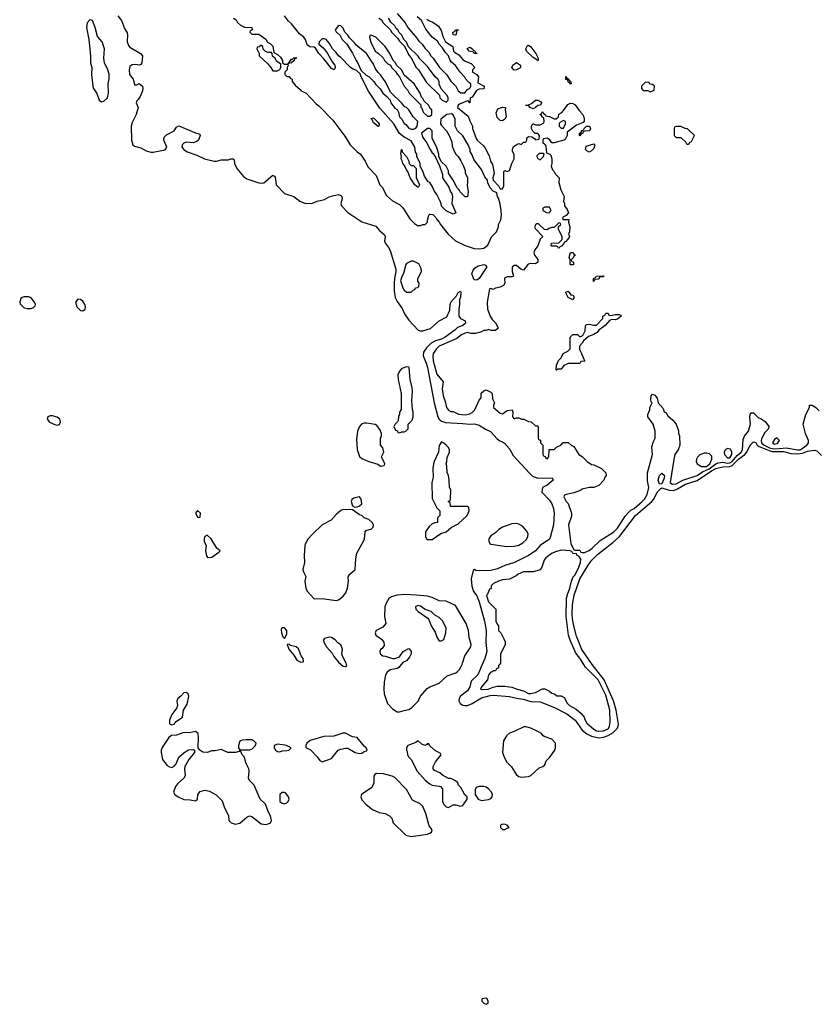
# Model space of a CAD drawing. Header units: inches. Extents: x 2735672 to 2903319, y 894031 to 1029782.
# Tile 17 of 167: x 2789551 to 2796355, y 977102 to 985498. Entities that reach past the tile are written whole.
import ezdxf

# ---------------------------------------------------------------- set-up
doc = ezdxf.new("R2010")
doc.units = ezdxf.units.IN
doc.header["$MEASUREMENT"] = 0
for name, color, linetype in [('C7988', 7, 'Continuous'), ('C7997', 7, 'Continuous'), ('C7998', 7, 'Continuous')]:
    doc.layers.add(name, color=color, linetype=linetype)

msp = doc.modelspace()

# ---------------------------------------------------------------- linework, layer by layer
at = {"layer": 'C7988', "color": 4, "elevation": 4}
for points in [[(2789630, 983133.2), (2789590, 983133.2), (2789570.9, 983129.1), (2789560.7, 983119.3), (2789551, 983090), (2789555.3, 983075.3), (2789590, 983041), (2789615.3, 983035.3), (2789644.7, 983035.3), (2789670, 983044.7), (2789683.1, 983056.9), (2789685.2, 983070), (2789678, 983090), (2789650, 983125.2)], [(2789830, 982121.2), (2789810, 982119), (2789792, 982110), (2789784.7, 982090), (2789806, 982066), (2789850, 982046), (2789870, 982041), (2789890, 982044.7), (2789899, 982070), (2789892.7, 982090), (2789870, 982109)]]:
    msp.add_lwpolyline(points, close=True, dxfattribs=at)
at = {"layer": 'C7997', "color": 4}
for points, elevation in [([(2792292.7, 980000), (2792310, 979986), (2792330, 979981), (2792342, 979990), (2792339, 980000)], 4), ([(2792806, 980000), (2792785.2, 979974.8), (2792770, 979966), (2792710, 979953.2), (2792684.5, 979935.5), (2792670.6, 979909.4), (2792660.4, 979850), (2792656.5, 979790), (2792658.9, 979750), (2792688.1, 979668.1), (2792730, 979621.3), (2792770, 979597), (2792790, 979595.3), (2792830, 979606), (2792870, 979616.3), (2792893.2, 979630), (2792950, 979686.8), (2792971.4, 979728.6), (2793025.9, 979794.1), (2793050, 979808.5), (2793130, 979841.6), (2793198, 979902), (2793271.8, 979928.2), (2793283.2, 979936.8), (2793302.7, 979957.3), (2793317, 979983), (2793324.8, 980000)], 4), ([(2793497, 980000), (2793459.1, 979910), (2793403.4, 979856.6), (2793390.4, 979810), (2793370, 979775.1), (2793310.6, 979730), (2793299.3, 979710), (2793296.3, 979690), (2793308.3, 979668.3), (2793332.5, 979652.5), (2793348.5, 979648.5), (2793370, 979650.4), (2793410, 979667.4), (2793490, 979715.8), (2793565.2, 979734.8), (2793590, 979736.9), (2793730, 979726.7), (2793790, 979711.3), (2793845.2, 979705.2), (2793910, 979684.2), (2793990, 979682), (2794113.9, 979633.9), (2794218, 979578), (2794290, 979525.7), (2794350, 979440.8), (2794389.4, 979409.4), (2794427.9, 979387.9), (2794490, 979375), (2794530, 979378.8), (2794570, 979393.2), (2794610, 979417.3), (2794644, 979450), (2794655.6, 979470), (2794658.7, 979490), (2794638.5, 979610), (2794615.8, 979690), (2794535.5, 979870), (2794434.1, 980000)], 4), ([(2793643, 980000), (2793634, 979990), (2793634, 979970), (2793618, 979962), (2793610, 979946), (2793590, 979946), (2793582, 979938), (2793570, 979935.3), (2793551.3, 979910), (2793541, 979870), (2793491, 979810), (2793482, 979790), (2793486.8, 979786.8), (2793548.3, 979788.3), (2793590, 979806.8), (2793624.7, 979815.3), (2793690, 979816), (2793750, 979806.8), (2793794, 979790), (2793850, 979776), (2793890, 979751), (2793910, 979750.8), (2793950, 979761), (2794010, 979792), (2794030, 979792), (2794071.6, 979771.6), (2794090, 979754), (2794114, 979750), (2794132.7, 979732.7), (2794170, 979732), (2794196.9, 979716.9), (2794222, 979670), (2794242, 979650), (2794297.3, 979617.3), (2794342, 979582), (2794366, 979550), (2794371.3, 979530), (2794390, 979498), (2794450, 979446.8), (2794470, 979434.8), (2794490.7, 979430.7), (2794530, 979434), (2794550, 979442), (2794570, 979451), (2794582.7, 979470), (2794589.2, 979510), (2794586, 979610), (2794550, 979739), (2794484.5, 979870), (2794377.5, 979977.5), (2794363.5, 980000)], 8)]:
    msp.add_lwpolyline(points, dxfattribs=dict(at, elevation=elevation))
at = {"layer": 'C7997', "color": 4, "elevation": 4}
for points in [[(2790970, 979762), (2790950, 979759), (2790926, 979730), (2790900.7, 979710), (2790890.7, 979690), (2790896, 979650), (2790891.3, 979630), (2790850, 979574), (2790830, 979526), (2790830, 979494), (2790850, 979484.7), (2790870, 979492), (2790886.3, 979513.7), (2790939, 979550), (2790948.7, 979610), (2790978.6, 979661.4), (2790994, 979730), (2790988, 979750)], [(2793870, 979469.3), (2793850.7, 979469.3), (2793770, 979428.7), (2793730, 979414), (2793704.7, 979390), (2793678, 979350), (2793670.8, 979250), (2793682.8, 979210), (2793706.2, 979166.2), (2793746.2, 979126.2), (2793790, 979058.8), (2793810, 979044.9), (2793830, 979039.1), (2793890, 979044.4), (2793910, 979054), (2793982.4, 979117.6), (2794014, 979130), (2794030, 979142.8), (2794042.5, 979177.5), (2794073.2, 979210), (2794117.2, 979270), (2794122, 979290), (2794122, 979330), (2794090, 979362), (2794025.6, 979385.6), (2794013.6, 979393.6), (2794002, 979410), (2793970, 979429), (2793910, 979457)], [(2791050, 979429), (2791010, 979419.3), (2790943.4, 979416.6), (2790890, 979396), (2790847.3, 979392.7), (2790823.5, 979376.5), (2790766.9, 979293.1), (2790758.4, 979270), (2790757.6, 979250), (2790770.6, 979190), (2790810, 979138.8), (2790830, 979126), (2790850, 979122), (2790870, 979131.3), (2790886.3, 979153.7), (2790909.7, 979210.3), (2790954, 979250), (2790990, 979270.6), (2791030, 979274.8), (2791042, 979270), (2791041, 979250), (2790993.4, 979190), (2790961, 979130), (2790958, 979110), (2790962.8, 979050), (2790950.8, 979030), (2790897.5, 978982.5), (2790881.1, 978958.9), (2790862.8, 978910), (2790874.8, 978890), (2790904, 978870), (2790950, 978848.7), (2791006.4, 978846.4), (2791050, 978838), (2791068, 978850), (2791069.3, 978890), (2791090, 978916), (2791130, 978927.3), (2791170, 978919.1), (2791227.2, 978887.2), (2791277.7, 978837.7), (2791298, 978778), (2791333.2, 978713.2), (2791334.8, 978670), (2791354, 978650), (2791390, 978638.3), (2791430, 978645.7), (2791490, 978698.8), (2791510, 978707.7), (2791530, 978703), (2791610, 978641.3), (2791650, 978634), (2791670, 978640.4), (2791689.2, 978650), (2791698.4, 978670), (2791689.5, 978710), (2791670, 978745.2), (2791647.5, 978807.5), (2791603.7, 978850), (2791551.8, 978971.8), (2791512.3, 979010), (2791503.7, 979030), (2791509.2, 979090), (2791505.2, 979110), (2791480.2, 979160.2), (2791469.1, 979209.1), (2791448.7, 979230), (2791438, 979258), (2791430, 979266), (2791422, 979258), (2791390.7, 979249.3), (2791326, 979250), (2791270, 979274), (2791218, 979262), (2791190, 979262.7), (2791150, 979249.2), (2791112.7, 979252.7), (2791088, 979270), (2791074, 979290), (2791076.2, 979376.2), (2791072.7, 979410)], [(2791530, 979357.2), (2791482.8, 979357.2), (2791450, 979355.3), (2791430, 979346), (2791418, 979310), (2791418, 979290), (2791430, 979272), (2791510, 979272), (2791530, 979278), (2791562, 979310), (2791567.3, 979327.3), (2791548, 979350)], [(2792306.4, 979413.6), (2792230, 979388), (2792144.7, 979384.7), (2792030, 979352), (2792001, 979330), (2791991.3, 979310), (2791992, 979292), (2792031.1, 979271.1), (2792090, 979211.3), (2792110, 979181), (2792130, 979170.8), (2792170, 979182.8), (2792210, 979198), (2792268.7, 979270), (2792290, 979278.8), (2792330, 979286), (2792350, 979284.7), (2792412, 979250), (2792450, 979241), (2792470, 979244.7), (2792490, 979258), (2792510, 979262), (2792515.3, 979270), (2792508, 979290), (2792490, 979302), (2792430, 979378), (2792390, 979382), (2792330, 979413.2)], [(2792950, 979348), (2792930, 979334), (2792862, 979310), (2792851.6, 979288.4), (2792851.3, 979270), (2792857.3, 979257.3), (2792860.5, 979230), (2792870.7, 979210), (2792890.3, 979190.3), (2792942.8, 979090), (2793010, 979014.4), (2793050, 978982), (2793070, 978970.4), (2793130, 978963.1), (2793139.3, 978959.3), (2793159, 978939), (2793158.5, 978830), (2793170, 978804.4), (2793190, 978785.5), (2793210, 978779.1), (2793250, 978802), (2793270, 978802), (2793310, 978791), (2793330, 978798), (2793368, 978850), (2793368, 978870), (2793349.1, 978889.1), (2793314, 978950), (2793295.3, 978970), (2793288, 978990), (2793270, 979008), (2793230, 979026), (2793210, 979026), (2793156.4, 979056.4), (2793136.4, 979076.4), (2793090, 979095.3), (2793079, 979110), (2793079, 979130), (2793099, 979170), (2793146, 979230), (2793142, 979242), (2793090, 979268), (2793046, 979310), (2793042, 979322), (2793030, 979326), (2793023.6, 979316.4), (2793008.4, 979308.4), (2792980.2, 979320.2)], [(2791750, 979319), (2791722, 979310), (2791722, 979290), (2791732, 979270), (2791750, 979258), (2791770, 979256), (2791790, 979262.8), (2791830, 979266.8), (2791846, 979270), (2791866, 979290), (2791826, 979310), (2791812.1, 979312.1)], [(2792591.3, 979068.7), (2792579.6, 979060.4), (2792571.6, 979048.4), (2792570.7, 978990), (2792554, 978950), (2792466, 978890), (2792460.7, 978870), (2792470, 978846), (2792507.1, 978807.1), (2792562, 978762), (2792618, 978738), (2792667.7, 978727.7), (2792704.7, 978710), (2792724.7, 978690), (2792738, 978650), (2792845.5, 978545.5), (2792890, 978533.4), (2792990, 978548.2), (2793027.2, 978552.8), (2793050, 978560.7), (2793064, 978570), (2793069.3, 978590), (2793044, 978624), (2793016.8, 978730), (2792990, 978788.4), (2792966.6, 978810), (2792902, 978842), (2792850, 978933.3), (2792750, 979035.1), (2792727.5, 979047.5), (2792654, 979066)], [(2793470, 978959), (2793444.7, 978950), (2793436, 978930), (2793436, 978890), (2793461, 978850), (2793490, 978840.5), (2793550, 978848.4), (2793570, 978857.3), (2793582.7, 978870), (2793583.7, 978890), (2793574.5, 978910), (2793550, 978939.3), (2793530, 978954.5), (2793510, 978958)], [(2791810, 978909), (2791790, 978908.7), (2791771.3, 978890), (2791771.3, 978830), (2791790, 978816), (2791810, 978810.8), (2791830, 978820.7), (2791841.2, 978830), (2791849.2, 978850), (2791845.2, 978870), (2791822, 978902)], [(2793670, 978639), (2793652, 978630), (2793651.3, 978610), (2793670, 978591.3), (2793690, 978591.3), (2793710, 978604.7), (2793726, 978610), (2793708, 978630), (2793695.5, 978635.5)], [(2793530, 977155.3), (2793494, 977150), (2793492, 977130), (2793510, 977112), (2793530, 977102), (2793547.3, 977112.7), (2793548, 977130), (2793538, 977150)]]:
    msp.add_lwpolyline(points, close=True, dxfattribs=at)
at = {"layer": 'C7998', "color": 4}
for points, elevation in [([(2790150, 985497.2), (2790126, 985470), (2790121, 985430), (2790140.5, 985330), (2790154.4, 985190), (2790155.5, 985130), (2790165.5, 985090), (2790164.9, 985030), (2790176, 984930), (2790181, 984910), (2790207.7, 984867.7), (2790230, 984812), (2790250, 984798), (2790270, 984802), (2790299, 984830), (2790309.2, 984870), (2790305.2, 984950), (2790313.6, 984993.6), (2790313.6, 985033.6), (2790304, 985070), (2790273.2, 985130), (2790269.3, 985170), (2790273.2, 985250), (2790256, 985310), (2790214.8, 985354.8), (2790196, 985430), (2790173.2, 985490)], 4), ([(2792270, 985448), (2792242, 985410), (2792250, 985394), (2792283.6, 985363.6), (2792302, 985330), (2792342, 985290), (2792390.9, 985210.9), (2792421, 985150), (2792434, 985134), (2792464.7, 985064.7), (2792506, 985026), (2792531.1, 985011.1), (2792571.1, 984971.1), (2792587.1, 984947.1), (2792627.1, 984907.1), (2792650, 984872), (2792683.6, 984843.6), (2792711.3, 984811.3), (2792718, 984790), (2792750, 984742), (2792771.3, 984731.3), (2792782, 984710), (2792792, 984670), (2792812, 984650), (2792831.6, 984611.6), (2792843.6, 984603.6), (2792870, 984572), (2792890, 984564.7), (2792910, 984564.7), (2792930, 984572), (2792942, 984590), (2792948, 984630), (2792908.9, 984668.9), (2792870, 984728), (2792850, 984748), (2792835.3, 984755.3), (2792808, 984790), (2792716.4, 984876.4), (2792668, 984970), (2792630, 985028), (2792610, 985048), (2792584.7, 985084.7), (2792570, 985118), (2792510, 985208), (2792421.2, 985281.2), (2792410, 985298), (2792363.1, 985343.1), (2792350, 985366), (2792326, 985390), (2792310, 985426), (2792290, 985446)], 8), ([(2793270, 985366), (2793247.3, 985367.3), (2793246, 985390), (2793262, 985398), (2793268.4, 985411.6), (2793291.6, 985411.6), (2793292.7, 985407.3), (2793278, 985402), (2793274, 985370)], 8), ([(2792550, 985366), (2792538, 985362), (2792534, 985350), (2792545.4, 985305.4), (2792582, 985230), (2792610, 985212), (2792651.1, 985171.1), (2792662, 985150), (2792690, 985122), (2792714, 985110), (2792722, 985090), (2792756.9, 985056.9), (2792770, 985034), (2792791.6, 985011.6), (2792832, 984930), (2792859.8, 984899.8), (2792872, 984870), (2792972, 984772), (2792972.7, 984752.7), (2792982, 984742), (2792992, 984710), (2793030, 984674), (2793050, 984674), (2793066, 984690), (2793066, 984730), (2793056.4, 984736.4), (2793038, 984770), (2793002, 984802), (2792990, 984826), (2792978, 984838), (2792968, 984870), (2792915.3, 984950), (2792830, 985026), (2792810, 985066), (2792766, 985110), (2792758, 985130), (2792738, 985150), (2792708, 985210), (2792670, 985268), (2792590, 985348)], 8), ([(2791610, 985278), (2791602, 985278), (2791592.7, 985267.3), (2791578, 985262), (2791574, 985250), (2791594, 985210), (2791594, 985190), (2791663.6, 985123.6), (2791694, 985090), (2791710, 985062), (2791750, 985062), (2791770, 985074), (2791778, 985090), (2791778, 985118), (2791743.1, 985143.1), (2791730, 985166), (2791707.3, 985187.3), (2791706, 985210), (2791698, 985218), (2791670, 985218), (2791647.3, 985227.3), (2791627.3, 985247.3), (2791626, 985270)], 8), ([(2793450, 985208), (2793428.4, 985208.4), (2793422, 985222), (2793386, 985230), (2793367.3, 985252.7), (2793390, 985262), (2793414, 985250), (2793418, 985238), (2793430, 985234), (2793438, 985218), (2793451.6, 985211.6)], 8), ([(2793970, 985148.7), (2793930, 985175.3), (2793875.3, 985230), (2793868.7, 985250), (2793882, 985278), (2793890, 985281), (2793910, 985266), (2793954, 985210), (2793974.8, 985170), (2793974, 985150)], 8), ([(2791842, 985122), (2791870, 985162), (2791878, 985162), (2791890, 985172), (2791910, 985174), (2791910, 985168), (2791894, 985166), (2791892, 985150), (2791870, 985128.7), (2791852, 985128)], 8), ([(2793768.4, 985068.4), (2793748, 985090), (2793758, 985110), (2793790, 985134), (2793822, 985110), (2793822, 985090), (2793816.9, 985083.1), (2793790, 985068.7)], 8), ([(2794250, 984948), (2794242, 984962), (2794230, 984966), (2794226, 984986), (2794210, 984988), (2794210, 985014), (2794218, 984998), (2794232.7, 984992.7), (2794238, 984978), (2794250, 984974), (2794254, 984950)], 8), ([(2794890, 984966), (2794854, 984930), (2794854, 984910), (2794870, 984894), (2794910, 984894), (2794930, 984882), (2794962, 984898), (2794966, 984930), (2794950, 984946), (2794927.3, 984947.3), (2794922, 984962)], 12), ([(2793930, 984738), (2793906, 984750), (2793890, 984766), (2793870, 984766), (2793866, 984770), (2793890, 984772), (2793916.4, 984783.6), (2793950, 984811.3), (2793970, 984812), (2793996.9, 984796.9), (2794002, 984790), (2793994, 984770), (2793970, 984766), (2793950, 984748)], 8), ([(2793670, 984635.3), (2793650, 984639), (2793622.9, 984662.9), (2793616.5, 984703.5), (2793630, 984738), (2793670, 984751.3), (2793694, 984750), (2793692, 984730), (2793702, 984670), (2793690, 984648)], 8), ([(2792610, 984588), (2792570, 984618), (2792560.4, 984640.4), (2792549, 984651), (2792550, 984654), (2792570, 984662), (2792610, 984622), (2792618, 984610), (2792614, 984590)], 8), ([(2794190, 984638), (2794158, 984622), (2794154, 984610), (2794154, 984590), (2794170, 984574), (2794190, 984574), (2794206, 984610), (2794206, 984630)], 8), ([(2794330, 984506), (2794326, 984510), (2794326, 984530), (2794342, 984538), (2794350, 984554), (2794362, 984558), (2794366, 984570), (2794386, 984590), (2794410.3, 984590.3), (2794421, 984570), (2794411.1, 984548.9), (2794372.7, 984547.3), (2794358, 984542), (2794354, 984530), (2794338, 984522)], 8), ([(2795190, 984586), (2795150, 984586), (2795138, 984582), (2795134, 984570), (2795134, 984510), (2795150, 984494), (2795190, 984494), (2795232.7, 984452.7), (2795238, 984438), (2795250, 984434), (2795262, 984438), (2795267.3, 984452.7), (2795282, 984458), (2795306, 984510), (2795247.3, 984567.3), (2795228.4, 984568.4)], 12), ([(2792890, 984254), (2792910, 984254), (2792934, 984230), (2792932.7, 984152.7), (2792962, 984090), (2792950, 984068), (2792922, 984090), (2792882, 984150), (2792863.1, 984203.1), (2792850, 984218), (2792833.6, 984253.6), (2792819, 984270), (2792814, 984294), (2792805.2, 984310), (2792808.7, 984330), (2792802, 984358), (2792808.4, 984391.6), (2792812, 984390), (2792814, 984370), (2792851.6, 984331.6), (2792871.6, 984291.6), (2792874, 984270)], 8), ([(2794410, 984369), (2794390, 984378), (2794378, 984390), (2794382, 984418), (2794450, 984438), (2794458, 984430), (2794450, 984398), (2794430, 984378)], 8), ([(2794016.4, 984356.4), (2793983.6, 984356.4), (2793963.6, 984336.4), (2793962, 984330), (2793970, 984314), (2793990, 984302), (2794018, 984330), (2794026, 984350)], 8), ([(2794070, 983898), (2794030, 983898), (2794014, 983890), (2794014, 983870), (2794050, 983852), (2794070, 983854), (2794086, 983870)], 8), ([(2794250, 983406), (2794246, 983410), (2794246, 983450), (2794238, 983470), (2794250, 983511.3), (2794271.6, 983511.6), (2794278, 983498), (2794292, 983490), (2794278, 983482), (2794272.7, 983467.3), (2794254, 983450), (2794258, 983438), (2794274, 983430), (2794274, 983410), (2794270, 983406)], 8), ([(2792910, 983438), (2792890, 983438), (2792850, 983418), (2792844.7, 983410), (2792826.4, 983333.6), (2792810, 983308), (2792800.7, 983270), (2792818, 983210), (2792830, 983192), (2792850, 983174), (2792890, 983174), (2792910, 983194), (2792922, 983198), (2792926, 983210), (2792947.3, 983212.7), (2792956.4, 983223.6), (2792958, 983250), (2792948.4, 983268.4), (2792948, 983290), (2792978, 983350), (2792976.4, 983376.4), (2792954.6, 983414.6)], 8), ([(2793450, 983276), (2793430, 983279), (2793424.5, 983284.5), (2793408.7, 983330), (2793419, 983361), (2793437.2, 983382.8), (2793460.9, 983399.1), (2793510, 983410.8), (2793525.2, 983405.2), (2793536.3, 983390), (2793470, 983289.5)], 4), ([(2794446, 983266), (2794446, 983290), (2794462, 983298), (2794468.4, 983311.6), (2794532.7, 983312.7), (2794530, 983306), (2794498, 983302), (2794490, 983286), (2794458, 983282), (2794450, 983266)], 8), ([(2794270, 983108), (2794228.9, 983128.9), (2794208.4, 983168.4), (2794210, 983174), (2794230, 983182), (2794252, 983152), (2794272, 983150), (2794282, 983130)], 8), ([(2790045.8, 983114.2), (2790027.7, 983090), (2790039.3, 983050), (2790070, 983019.3), (2790090, 983015.5), (2790109.6, 983030.4), (2790113, 983050), (2790107.8, 983070), (2790090, 983097), (2790070, 983112.3)], 4), ([(2794590, 982974), (2794630, 982984.7), (2794663.6, 982983.6), (2794678, 982978), (2794682, 982970), (2794650, 982945.2), (2794630, 982939), (2794610, 982942), (2794584.7, 982935.3), (2794544.7, 982890), (2794490.6, 982849.4), (2794476, 982830), (2794450, 982812.3), (2794404, 982796), (2794361.4, 982758.6), (2794350, 982738), (2794326, 982714), (2794325.4, 982685.4), (2794344.7, 982650), (2794362, 982602), (2794372.7, 982587.3), (2794338, 982582), (2794330, 982566), (2794230, 982566), (2794194, 982550), (2794170, 982518), (2794142, 982518), (2794130, 982508), (2794126, 982510), (2794128.9, 982551.1), (2794148.4, 982591.6), (2794170, 982614), (2794186, 982650), (2794226, 982670), (2794246, 982690), (2794246, 982790), (2794270, 982814), (2794310, 982814), (2794330, 982794), (2794350, 982802), (2794358, 982810), (2794374.6, 982845.4), (2794376.4, 982883.6), (2794382, 982898), (2794410, 982902), (2794450, 982892), (2794470, 982894), (2794526, 982950), (2794526, 982970), (2794542, 982978), (2794550, 982994), (2794570, 982994), (2794578, 982978)], 8), ([(2792850, 982539), (2792810, 982522.7), (2792790, 982501.2), (2792775.5, 982470), (2792779.1, 982430), (2792804.9, 982310), (2792805.4, 982174.6), (2792792, 982150), (2792792, 982130), (2792783.6, 982116.4), (2792779.6, 982080.4), (2792772.7, 982067.3), (2792750, 982046), (2792742, 982030), (2792758, 981998), (2792772.7, 981992.7), (2792778, 981978), (2792790, 981974), (2792810, 981982), (2792830, 981982), (2792846, 981990), (2792866, 982010), (2792866, 982050), (2792898, 982082), (2792908, 982110), (2792908, 982150), (2792902, 982170), (2792897.2, 982250), (2792901.2, 982330), (2792898, 982358), (2792881.2, 982430), (2792874, 982530), (2792870, 982535.3)], 4), ([(2792490, 982058), (2792470, 982052.7), (2792450, 982029), (2792433.4, 981990), (2792422.8, 981917.2), (2792430, 981834), (2792450, 981772), (2792470, 981756), (2792528.4, 981731.6), (2792606.4, 981706.4), (2792630, 981692), (2792650, 981694), (2792662, 981698), (2792666, 981710), (2792638, 981770), (2792658, 981810), (2792650, 981846), (2792628.7, 981870), (2792628.4, 981928.4), (2792638, 981950), (2792638, 981970), (2792623.1, 982003.1), (2792596.5, 982036.5), (2792584.7, 982044.7), (2792510, 982057)], 4), ([(2793150, 981898), (2793130, 981866), (2793124.7, 981810), (2793086, 981730), (2793081, 981710), (2793074.8, 981670), (2793076.9, 981596.9), (2793066.8, 981550), (2793070, 981414), (2793110, 981334), (2793134, 981310), (2793134, 981270), (2793114, 981250), (2793114, 981210), (2793092.7, 981207.3), (2793070, 981198), (2793043.5, 981176.5), (2793012, 981130), (2793012, 981090), (2793024.7, 981064.7), (2793070, 981064.7), (2793144, 981116), (2793190, 981132), (2793232.7, 981167.3), (2793290, 981198), (2793368, 981270), (2793386, 981310), (2793382, 981342), (2793370, 981346), (2793230, 981346), (2793226, 981350), (2793222, 981382), (2793206, 981390), (2793222, 981398), (2793226, 981410), (2793228, 981490), (2793218, 981510), (2793215.3, 981570), (2793208, 981610), (2793196.4, 981636.4), (2793195.3, 981690), (2793188.7, 981710), (2793195.3, 981730), (2793196.4, 981763.6), (2793218, 981810), (2793218, 981830), (2793208, 981850), (2793188, 981870), (2793170, 981888)], 4), ([(2796010, 981932.3), (2795990, 981919), (2795971.3, 981890), (2795990, 981878.8), (2796010, 981884.9), (2796019, 981890), (2796032, 981910)], 12), ([(2795410, 981800.9), (2795390, 981800.9), (2795352.7, 981787.3), (2795332.7, 981767.3), (2795324, 981750), (2795320.5, 981730), (2795330.5, 981710), (2795367.1, 981687.1), (2795410, 981687.8), (2795439.2, 981710), (2795454, 981750), (2795455.5, 981775.5), (2795434.5, 981794.5)], 12), ([(2795590, 981840.7), (2795567.7, 981830), (2795561.6, 981810), (2795563.8, 981790), (2795590, 981762.4), (2795610, 981761.3), (2795626, 981790), (2795625.6, 981810), (2795614.3, 981834.3)], 12), ([(2795010, 981537.2), (2794998.4, 981570), (2795008.4, 981611.6), (2795030, 981630.4), (2795050.3, 981610), (2795050, 981589), (2795030, 981539)], 4), ([(2792450, 981428.7), (2792410, 981420.9), (2792388.5, 981411.5), (2792378.8, 981390), (2792390, 981352), (2792410, 981342), (2792430, 981344.7), (2792450, 981351.3), (2792468.7, 981370), (2792464, 981410)], 4), ([(2791068.4, 981311.6), (2791050.4, 981290), (2791070, 981254), (2791090, 981254.8), (2791093.6, 981290)], 4), ([(2792310, 981321.6), (2792290, 981313.3), (2792250, 981278), (2792209.3, 981230.7), (2792132, 981190), (2792047.4, 981110), (2792010, 981067.3), (2791989.3, 981030.7), (2791984.6, 981010), (2791978, 980930), (2791980.7, 980870), (2791966, 980810), (2791970.8, 980790), (2791991, 980750), (2791984, 980710), (2791993, 980650), (2792003.8, 980623.8), (2792061, 980561), (2792070, 980558), (2792130, 980562.8), (2792250, 980544.9), (2792270, 980550.7), (2792290, 980564.9), (2792310, 980582), (2792331.8, 980610), (2792346.6, 980650), (2792354.5, 980710), (2792353.6, 980746.4), (2792368, 980770), (2792411.8, 980810), (2792418.6, 980901.4), (2792427.6, 980950), (2792484.5, 981050), (2792492.3, 981070), (2792499, 981130), (2792510, 981144.7), (2792550, 981154.8), (2792565.2, 981170), (2792569.3, 981190), (2792557, 981210), (2792530, 981236), (2792489.1, 981249.1), (2792468.9, 981268.9), (2792450, 981275.3), (2792390, 981318)], 4), ([(2793790, 981201.2), (2793750, 981199.3), (2793670.5, 981169.5), (2793638, 981150), (2793613.7, 981126.3), (2793570, 981095.3), (2793552, 981070), (2793552, 981050), (2793562, 981030), (2793570, 981024.7), (2793705.5, 981005.5), (2793770, 981008.2), (2793810, 981018), (2793843.9, 981036.1), (2793874.2, 981065.8), (2793885.2, 981090), (2793889, 981110), (2793877, 981137), (2793839.5, 981179.5), (2793810, 981197.2)], 4), ([(2791150, 981101.2), (2791131.3, 981090), (2791126, 981070), (2791126, 981050), (2791141, 981010), (2791136, 980970), (2791145.4, 980925.4), (2791152, 980912), (2791190, 980916), (2791250, 980956), (2791261.2, 980970), (2791232.7, 980992.7), (2791184, 981070)], 4), ([(2792950, 980501.2), (2792930, 980495.3), (2792926, 980490), (2792931, 980470), (2792950, 980451), (2793033.2, 980393.2), (2793042, 980382), (2793060.7, 980330), (2793095.2, 980275.2), (2793110, 980231.3), (2793130, 980202), (2793150, 980202), (2793170, 980214), (2793185.2, 980270), (2793189, 980310), (2793159.3, 980370), (2793130, 980401.2), (2793090, 980424), (2793062, 980450), (2793009.3, 980469.3), (2792970, 980496)], 8), ([(2791788.6, 980311.4), (2791781.4, 980298.6), (2791784, 980270), (2791796, 980236), (2791810, 980222), (2791830, 980258), (2791830, 980288), (2791810, 980311)], 4), ([(2791850, 980172.7), (2791834, 980170), (2791847.3, 980130), (2791890, 980078), (2791915.3, 980035.3), (2791950, 980018), (2791970, 980022), (2791973.2, 980030), (2791969, 980050), (2791953.5, 980073.5), (2791930, 980133.3), (2791910, 980149.5), (2791862.5, 980162.5)], 4)]:
    msp.add_lwpolyline(points, close=True, dxfattribs=dict(at, elevation=elevation))
for points, elevation in [([(2790387.2, 985530), (2790419.5, 985490), (2790443.8, 985423.8), (2790466.7, 985386.7), (2790470.5, 985370), (2790467.6, 985310), (2790478.7, 985278.7), (2790490, 985264), (2790582, 985210), (2790598, 985190), (2790592, 985130), (2790583.6, 985116.4), (2790571.1, 985108.9), (2790536.2, 985116.2), (2790510, 985114), (2790490, 985097.2), (2790484.2, 985070), (2790488.5, 985030), (2790518, 984990), (2790530, 984942), (2790550, 984942), (2790570, 984954), (2790598, 984930), (2790601, 984910), (2790598.8, 984890), (2790578, 984842), (2790562.8, 984817.2), (2790550, 984806), (2790546, 984790), (2790561, 984750), (2790544, 984690), (2790510, 984622), (2790502.4, 984590), (2790504, 984470), (2790517.6, 984430), (2790530, 984419.5), (2790583.6, 984403.6), (2790630, 984379.5), (2790670, 984369), (2790690, 984368), (2790792.2, 984387.8), (2790806.6, 984410), (2790779.3, 984470), (2790782.7, 984497.3), (2790803.7, 984516.3), (2790868.7, 984550), (2790890, 984582), (2790910, 984592), (2791050, 984534), (2791085.4, 984525.4), (2791090.7, 984510.7), (2791077.3, 984470), (2791062.4, 984457.6), (2791031.8, 984448.2), (2790970, 984453), (2790950, 984446), (2790936.3, 984430), (2790935.5, 984410), (2790950.6, 984390), (2790978.8, 984370), (2791063.2, 984343.2), (2791126.8, 984310), (2791210, 984290.4), (2791230, 984290.4), (2791270, 984301.6), (2791330, 984302.8), (2791351.3, 984311.3), (2791371.6, 984311.6), (2791382, 984302), (2791382.8, 984270), (2791402, 984230), (2791459.7, 984159.7), (2791490, 984139.6), (2791590, 984107.2), (2791616.3, 984103.7), (2791632.5, 984107.5), (2791710, 984171.3), (2791714, 984170), (2791724.7, 984164.7), (2791730, 984154), (2791738, 984090), (2791810, 984015.5), (2791890, 983990.5), (2791942, 983950), (2791990, 983928.9), (2792047.7, 983932.3), (2792089.6, 983950.4), (2792150, 983965.5), (2792190, 983988), (2792230, 983998.8), (2792270, 984006), (2792290, 983998), (2792298, 983990), (2792302.8, 983970), (2792290.7, 983930), (2792295.5, 983910), (2792350, 983853), (2792470, 983773.7), (2792590, 983736), (2792619.9, 983699.9), (2792663, 983663), (2792667.7, 983650), (2792663, 983610), (2792670.4, 983590), (2792696.5, 983556.5), (2792710.3, 983530), (2792759.2, 983370), (2792760.7, 983350), (2792747.3, 983290), (2792745.6, 983250), (2792745.5, 983185.5), (2792755.2, 983130), (2792770, 983095.5), (2792813.8, 983033.8), (2792833.7, 982990), (2792870, 982936.3), (2792951, 982850), (2792970, 982843.7), (2792990, 982845.7), (2793055.2, 982864.8), (2793129.7, 982930.3), (2793195.5, 982964.5), (2793220.2, 983019.8), (2793222.7, 983070), (2793229.2, 983090), (2793276, 983144), (2793290, 983172), (2793310, 983182), (2793315.3, 983175.3), (2793310.7, 983130.7), (2793302.8, 983110), (2793304, 983070), (2793297.3, 983030), (2793296, 982970), (2793311.3, 982950), (2793351, 982930), (2793354.8, 982910), (2793331, 982890), (2793286, 982874), (2793262.8, 982850), (2793180.5, 982790), (2793150, 982774.3), (2793099.4, 982760.6), (2793059.9, 982740.1), (2793020.7, 982699.3), (2792996.1, 982663.9), (2792994, 982630), (2793019.5, 982570), (2793030, 982531.3), (2793086.4, 982230), (2793119.1, 982110), (2793130, 982091), (2793150, 982074.8), (2793182, 982062), (2793330, 982055.8), (2793390, 982047.7), (2793430, 982050.6), (2793470, 982041), (2793525.2, 982005.2), (2793566.8, 981986.8), (2793623.5, 981923.5), (2793646, 981906), (2793670, 981898), (2793686.4, 981886.4), (2793730, 981838), (2793761.1, 981781.1), (2793898.8, 981630), (2793925.8, 981605.8), (2793970, 981587.3), (2794094, 981590), (2794102, 981570), (2794050, 981529.2), (2794011.3, 981510), (2794006, 981470), (2794070, 981400.7), (2794090, 981370.8), (2794106, 981330), (2794110.4, 981290), (2794104.4, 981190), (2794077.5, 981082.5), (2794070, 981069.2), (2793990, 981013.2), (2793950.7, 980970), (2793930, 980954.5), (2793890, 980929.5), (2793771, 980870), (2793690, 980842.9), (2793625.8, 980814.2), (2793570, 980802.4), (2793470, 980797), (2793441.5, 980801.5), (2793430, 980808.7), (2793419.6, 980800.4), (2793402.4, 980730), (2793408.8, 980668.8), (2793422, 980622), (2793450, 980584), (2793470, 980534.8), (2793515.2, 980370), (2793528.9, 980290), (2793526.4, 980186.4), (2793535.6, 980110), (2793518, 980050), (2793497, 980000)], 4), ([(2791374, 985510), (2791396.9, 985496.9), (2791410, 985474), (2791434, 985450), (2791470, 985434), (2791530, 985432), (2791534, 985410), (2791518, 985402), (2791514, 985390), (2791530, 985374), (2791590, 985374), (2791651.1, 985331.1), (2791665.4, 985305.4), (2791690, 985292), (2791711.3, 985271.3), (2791718, 985218), (2791750, 985202), (2791776.9, 985176.9), (2791792, 985150), (2791792, 985130), (2791810, 985118), (2791839.6, 985119.6), (2791842, 985110), (2791832, 985090), (2791832, 985070), (2791812, 985050), (2791814, 985030), (2791830, 985014), (2791850, 985014), (2791858, 984998), (2791874, 984990), (2791874, 984970), (2791899.6, 984939.6), (2791943.6, 984903.6), (2791951.6, 984891.6), (2791994, 984870), (2792079.6, 984779.6), (2792103.6, 984763.6), (2792222, 984642), (2792323.5, 984503.5), (2792370, 984431.3), (2792430.9, 984370.9), (2792458, 984350), (2792498, 984290), (2792522, 984242), (2792592, 984170), (2792622, 984090), (2792642, 984070), (2792679.6, 983999.6), (2792730, 983952), (2792790, 983922), (2792822, 983890), (2792879.8, 983799.8), (2792919.6, 983759.6), (2792943.6, 983743.6), (2792970, 983742), (2792988.9, 983751.1), (2793010, 983752), (2793028.7, 983771.3), (2793028.7, 983788.7), (2793042, 983830), (2793050, 983838), (2793076, 983836), (2793102, 983810), (2793111.3, 983790), (2793130.6, 983770.6), (2793141, 983750), (2793206, 983670), (2793270, 983612), (2793350, 983571.3), (2793427.9, 983547.9), (2793470, 983543), (2793510, 983550.6), (2793544.1, 983575.9), (2793574.6, 983645.4), (2793618, 983690), (2793635.3, 983730), (2793635.3, 983750), (2793655.3, 983790), (2793661.2, 983830), (2793659.3, 983870), (2793650, 983926), (2793636.4, 983976.4), (2793628, 983990), (2793622, 984022), (2793590, 984035.3), (2793563.2, 984063.2), (2793545.2, 984105.2), (2793542, 984130), (2793518.6, 984158.6), (2793490, 984219), (2793424.7, 984304.7), (2793410, 984346), (2793393.6, 984373.6), (2793392.7, 984390), (2793375.3, 984430), (2793330, 984506), (2793286, 984550), (2793266, 984590), (2793266, 984650), (2793250, 984686), (2793235.3, 984695.3), (2793194, 984690), (2793144.7, 984650), (2793142, 984610), (2793150, 984594), (2793192, 984550), (2793214, 984510), (2793236.9, 984456.9), (2793239.6, 984419.6), (2793256.9, 984376.9), (2793272, 984350), (2793291.1, 984331.1), (2793315.3, 984295.3), (2793338, 984250), (2793351.1, 984211.1), (2793352, 984190), (2793371.1, 984151.1), (2793372, 984110), (2793366.8, 984086.8), (2793378, 984030), (2793371.6, 983988.4), (2793350, 983988), (2793308.9, 984028.9), (2793298, 984050), (2793284, 984064), (2793248, 984130), (2793208, 984190), (2793208, 984210), (2793188, 984250), (2793147.3, 984287.3), (2793126, 984330), (2793126, 984350), (2793110, 984406), (2793068.4, 984488.4), (2793068.7, 984550), (2793050, 984568.7), (2793030, 984569), (2792978, 984530), (2792990, 984494), (2793022, 984450), (2793052, 984390), (2793070, 984362), (2793078, 984358), (2793099.6, 984319.6), (2793132, 984252), (2793156.9, 984176.9), (2793158, 984150), (2793212, 984070), (2793224.7, 984030), (2793236, 984016), (2793242, 983990), (2793238, 983930), (2793272, 983850), (2793250, 983838), (2793190, 983868), (2793148.9, 983908.9), (2793147.3, 983927.3), (2793138, 983950), (2793110, 984008), (2793084.7, 984044.7), (2793073.6, 984073.6), (2793048.4, 984108.4), (2793036.4, 984116.4), (2793004, 984164), (2792990, 984206), (2792966, 984250), (2792966, 984270), (2792938, 984330), (2792938, 984350), (2792928.4, 984368.4), (2792922, 984410), (2792890, 984466), (2792830, 984495.3), (2792790, 984528), (2792742, 984610), (2792623.2, 984743.2), (2792526.8, 984886.8), (2792464, 985010), (2792455.3, 985035.3), (2792424, 985064), (2792390, 985079), (2792370, 985094), (2792290, 985175.3), (2792269.2, 985189.2), (2792250, 985218), (2792218, 985250), (2792193.6, 985293.6), (2792166, 985330), (2792150, 985335.3), (2792130, 985333.2), (2792104.7, 985310), (2792102, 985290), (2792138.8, 985258.8), (2792175.3, 985215.3), (2792216.9, 985136.9), (2792238, 985110), (2792242, 985090), (2792234, 985070), (2792210, 985082), (2792144.7, 985164.7), (2792102, 985210), (2792075.3, 985255.3), (2792062, 985262), (2792025.6, 985265.6), (2792002.7, 985282.7), (2791988.9, 985328.9), (2791975.3, 985350), (2791938, 985378), (2791870, 985462), (2791843.7, 985483.7), (2791808.7, 985530)], 8), ([(2792614, 985510), (2792636.9, 985496.9), (2792652, 985470), (2792714, 985410), (2792722, 985390), (2792778, 985338), (2792790, 985314), (2792832.7, 985272.7), (2792870, 985194), (2792891.6, 985171.6), (2792932, 985090), (2792952, 985070), (2793022, 984962), (2793132.7, 984852.7), (2793134, 984830), (2793154, 984810), (2793190, 984794), (2793206, 984810), (2793206, 984830), (2793198, 984850), (2793147.3, 984907.3), (2793128.4, 984948.4), (2793128, 984970), (2793118, 984990), (2793095.3, 985010), (2793030, 985098), (2792963.1, 985163.1), (2792950, 985186), (2792867.3, 985267.3), (2792850, 985306), (2792827.3, 985327.3), (2792810, 985366), (2792787.3, 985387.3), (2792778, 985410), (2792763.1, 985423.1), (2792750, 985446), (2792716.4, 985476.4), (2792698, 985510)], 8), ([(2792771.3, 985550), (2792838, 985470), (2792862, 985430), (2792939.8, 985339.8), (2792955.3, 985315.3), (2792984.7, 985290), (2793010, 985252), (2793039.8, 985219.8), (2793058, 985190), (2793078, 985170), (2793132, 985090), (2793192, 985030), (2793230, 984974), (2793272, 984930), (2793291.6, 984891.6), (2793312.7, 984872.7), (2793347.3, 984872.7), (2793370, 984902), (2793390, 984914), (2793398, 984930), (2793398, 984950), (2793382, 984962), (2793358, 984990), (2793348.4, 985008.4), (2793308.9, 985048.9), (2793270, 985108), (2793235.1, 985135.1), (2793224, 985150), (2793208.7, 985190), (2793180.2, 985220.2), (2793158, 985258), (2793129.1, 985289.1), (2793114.6, 985314.6), (2793069.3, 985349.3), (2793016.6, 985416.6), (2792978, 985490), (2792942, 985522)], 8), ([(2793023.5, 985503.5), (2793042, 985490), (2793075.9, 985475.9), (2793122.8, 985442.8), (2793146.4, 985406.4), (2793162, 985350), (2793182, 985310), (2793244.7, 985270), (2793251.3, 985230), (2793259.8, 985219.8), (2793298, 985198), (2793330, 985158), (2793350, 985144.7), (2793403.6, 985123.6), (2793434, 985090), (2793414, 985070), (2793414, 985050), (2793451.1, 985031.1), (2793464.7, 985010), (2793458, 984958), (2793512, 984930), (2793511.6, 984908.4), (2793470, 984904), (2793447.1, 984892.9), (2793410, 984838), (2793394, 984830), (2793391.1, 984788.9), (2793386, 984790), (2793382, 984802), (2793370, 984806), (2793302, 984778), (2793291.3, 984770), (2793286.8, 984750), (2793376, 984676), (2793390, 984634), (2793414, 984590), (2793414, 984570), (2793445.2, 984485.2), (2793454.8, 984470), (2793504.7, 984424.7), (2793522, 984402), (2793556, 984336), (2793568, 984290), (2793583.4, 984263.4), (2793599.1, 984190), (2793586.8, 984150), (2793591, 984130), (2793636.9, 984076.9), (2793650, 984054), (2793670, 984054), (2793680.4, 984079.6), (2793680.4, 984199.6), (2793688.4, 984211.6), (2793710, 984202), (2793730, 984212), (2793749.2, 984270.8), (2793768.7, 984310), (2793768.4, 984348.4), (2793754.6, 984374.6), (2793754, 984390), (2793764.7, 984415.3), (2793800.4, 984439.6), (2793810, 984442), (2793830, 984434), (2793847.3, 984452.7), (2793870, 984454), (2793878, 984470), (2793878, 984490), (2793890, 984502), (2793919.6, 984499.6), (2793943.6, 984483.6), (2793950, 984474), (2793982, 984478), (2793986, 984510), (2793970, 984526), (2793947.3, 984527.3), (2793927.3, 984547.3), (2793918, 984570), (2793918, 984590), (2793928.4, 984611.6), (2793950, 984602), (2793990, 984602), (2794022, 984618), (2794026, 984630), (2794022, 984662), (2794010, 984666), (2794002, 984682), (2793988, 984690), (2794002, 984698), (2794010, 984714), (2794018, 984698), (2794034, 984690), (2794038, 984678), (2794070, 984672), (2794110, 984652), (2794127.3, 984652.7), (2794146, 984670), (2794148.9, 984691.1), (2794174.6, 984705.4), (2794190, 984722), (2794225.6, 984774.4), (2794250, 984786.8), (2794270, 984782), (2794290.3, 984770.3), (2794322.3, 984722.3), (2794351.7, 984691.7), (2794362.4, 984670), (2794365.5, 984650), (2794366.4, 984633.6), (2794358.8, 984621.2), (2794302, 984598), (2794231.6, 984548.4), (2794222, 984538), (2794222, 984510), (2794203.6, 984476.4), (2794194, 984470), (2794110, 984448.7), (2794090, 984448), (2794074.6, 984474.6), (2794050, 984486), (2794018, 984482), (2794014, 984470), (2794014, 984450), (2794032.7, 984432.7), (2794039.6, 984419.6), (2794043.6, 984363.6), (2794074, 984350), (2794082, 984342), (2794091, 984310), (2794091, 984270), (2794086, 984250), (2794096, 984216), (2794110, 984202), (2794121, 984181), (2794154, 984150), (2794151.3, 984110), (2794156, 984090), (2794167.3, 984047.3), (2794194.8, 983990), (2794191.3, 983950), (2794198, 983930), (2794198, 983910), (2794219.8, 983879.8), (2794231.3, 983850), (2794212, 983828), (2794185.4, 983814.6), (2794182, 983802), (2794192.7, 983792.7), (2794234, 983794), (2794232, 983770), (2794244.7, 983730), (2794242, 983690), (2794232, 983670), (2794242, 983650), (2794239.6, 983640.4), (2794210, 983606), (2794198, 983602), (2794194, 983590), (2794172.7, 983567.3), (2794158, 983562), (2794151.6, 983548.4), (2794146, 983550), (2794142, 983562), (2794130, 983566), (2794090, 983566), (2794086, 983570), (2794087.3, 983592.7), (2794150, 983594), (2794178, 983622), (2794178, 983650), (2794146, 983710), (2794146, 983734), (2794166, 983750), (2794162, 983762), (2794150, 983766), (2794110, 983726), (2794090, 983726), (2794063.6, 983716.4), (2794050, 983706), (2794027.3, 983707.3), (2793976.4, 983756.4), (2793963.6, 983756.4), (2793954, 983750), (2793942, 983730), (2793950, 983714), (2794014, 983650), (2793990, 983626), (2793970.8, 983569.2), (2793946, 983534), (2793938, 983510), (2793946.4, 983486.4), (2793970, 983454), (2793971, 983429), (2793950, 983415.3), (2793910, 983419), (2793887.9, 983412.1), (2793850, 983362), (2793826, 983370), (2793790, 983402), (2793770, 983402), (2793751.6, 983388.4), (2793751.6, 983351.6), (2793762, 983310), (2793750, 983304), (2793710, 983304), (2793690, 983295.3), (2793686, 983290), (2793690.6, 983250), (2793677.3, 983230), (2793650, 983218), (2793610.8, 983209.2), (2793590, 983198), (2793570, 983206), (2793558, 983202), (2793538, 983090), (2793541, 983030), (2793564.7, 982970), (2793582, 982942), (2793612, 982910), (2793632.7, 982867.3), (2793610, 982848), (2793571.6, 982848.4), (2793550, 982855.3), (2793530, 982848), (2793510, 982848), (2793490, 982835.3), (2793438, 982822), (2793402, 982822), (2793370, 982829), (2793350, 982825.2), (2793321, 982810), (2793281.1, 982778.9), (2793130, 982715.1), (2793107.7, 982692.3), (2793079.3, 982650), (2793074.2, 982625.8), (2793077, 982590), (2793110, 982476), (2793164.7, 982410), (2793156, 982350), (2793162, 982290), (2793181.4, 982241.4), (2793191, 982190), (2793210, 982167.3), (2793230, 982156), (2793250, 982156), (2793294.4, 982134.4), (2793350, 982127.7), (2793390, 982136), (2793410, 982146.8), (2793434, 982170), (2793470, 982254), (2793487.3, 982272.7), (2793488, 982312), (2793510, 982334), (2793530, 982342), (2793570, 982322), (2793582, 982310), (2793583.6, 982263.6), (2793602, 982230), (2793594, 982210), (2793594, 982190), (2793650, 982142), (2793670, 982138), (2793710, 982166), (2793751, 982171), (2793758, 982150), (2793754, 982110), (2793770, 982094), (2793790, 982102), (2793810, 982102), (2793832.7, 982092.7), (2793851.6, 982091.6), (2793892.7, 982072.7), (2793914, 982070), (2793950, 982034), (2793970, 982034), (2793974, 982030), (2793974, 981930), (2793978, 981918), (2793992.7, 981912.7), (2793994, 981890), (2794014, 981870), (2794014, 981790), (2794018, 981778), (2794032.7, 981772.7), (2794038, 981758), (2794050, 981754), (2794066, 981770), (2794067.3, 981832.7), (2794110, 981834), (2794130, 981854), (2794166, 981870), (2794188.4, 981891.6), (2794230, 981892), (2794254, 981870), (2794276.9, 981856.9), (2794322, 981790), (2794350, 981772), (2794392, 981730), (2794430, 981704.7), (2794450, 981702), (2794514, 981670), (2794550, 981634), (2794554, 981610), (2794543.6, 981596.4), (2794534, 981570), (2794490, 981526), (2794450, 981508), (2794410, 981508), (2794350, 981495.3), (2794336, 981484), (2794276.9, 981463.1), (2794214, 981450), (2794198, 981442), (2794194, 981430), (2794212, 981390), (2794231, 981371), (2794258, 981290), (2794256.9, 981263.1), (2794231.3, 981190), (2794252, 981030), (2794278, 980978), (2794290, 980974), (2794330, 980974), (2794338, 980958), (2794350, 980954), (2794370, 980954), (2794410, 980971.3), (2794435.3, 980990), (2794502.7, 981057.3), (2794619, 981130), (2794650, 981161), (2794717, 981263), (2794743.7, 981296.3), (2794764.1, 981315.9), (2794793.2, 981330), (2794862, 981390), (2794882, 981410), (2794904, 981450), (2794919, 981510), (2794905.6, 981565.6), (2794905.6, 981634.4), (2794949, 981790), (2794944.7, 981855.3), (2794958, 981902), (2794973.2, 981930), (2794973.2, 981990), (2794955.3, 982050), (2794908, 982110), (2794908.4, 982131.6), (2794926, 982170), (2794926, 982190), (2794946, 982230), (2794938, 982238), (2794935.3, 982255.3), (2794939, 982290), (2794950, 982304.7), (2794970, 982296), (2794990, 982271.3), (2794998, 982230), (2795041, 982181), (2795050, 982154), (2795064.7, 982144.7), (2795079.6, 982119.6), (2795123.6, 982083.6), (2795152, 982050), (2795171.1, 981991.1), (2795171.3, 981970), (2795178, 981950), (2795181, 981870), (2795166.8, 981830), (2795139.3, 981790), (2795130, 981748), (2795100.7, 981550), (2795116.8, 981536.8), (2795150, 981539.5), (2795207.6, 981572.4), (2795329.3, 981610), (2795376.8, 981643.2), (2795432.1, 981667.9), (2795490, 981709.2), (2795510, 981717.7), (2795550, 981723.9), (2795590, 981716.6), (2795610, 981717.8), (2795630, 981729.3), (2795670, 981780.8), (2795705.1, 981810), (2795716, 981830), (2795722.8, 981917.2), (2795733.4, 981946.6), (2795768.7, 981990), (2795785.2, 982050), (2795779.3, 982110), (2795781.2, 982130), (2795790, 982144.7), (2795810, 982146), (2795850, 982106), (2795875.3, 982095.3), (2795910, 982071.3), (2795941, 982030), (2795938.8, 982010), (2795904.6, 981975.4), (2795877.8, 981922.2), (2795875, 981910), (2795879.2, 981890), (2795902.3, 981870), (2795946.8, 981846.8), (2795970, 981840.1), (2796000.9, 981839.1), (2796088.2, 981848.2), (2796190, 981829.4), (2796209.1, 981830.9), (2796265.6, 981870), (2796280.7, 981890), (2796278.9, 981910), (2796254.5, 981970), (2796235.3, 982050), (2796258, 982130), (2796288, 982190), (2796288, 982210), (2796312, 982210), (2796342, 982190), (2796370, 982162)], 8), ([(2794434.1, 980000), (2794427.9, 980007.9), (2794347.1, 980127.1), (2794300.7, 980240.7), (2794276.8, 980330), (2794266.2, 980390), (2794262.5, 980430), (2794265.5, 980510), (2794281.2, 980590), (2794329.8, 980730), (2794406.3, 980853.7), (2794432.1, 980887.9), (2794481.3, 980938.7), (2794610, 981038.9), (2794666.9, 981090), (2794803.1, 981270), (2794942.3, 981390), (2794959.2, 981410), (2794990, 981468.4), (2795020.5, 981499.5), (2795030, 981504.9), (2795090, 981486.7), (2795130, 981483.6), (2795163.3, 981496.7), (2795230, 981535.8), (2795331.4, 981568.6), (2795451.2, 981650), (2795490, 981670.2), (2795550, 981685.6), (2795610, 981687.6), (2795630, 981695.2), (2795685.9, 981754.1), (2795737.7, 981790), (2795752.4, 981810), (2795782, 981870), (2795810, 981897.3), (2795830, 981891), (2795843, 981870), (2795859.3, 981859.3), (2795943, 981823), (2795970, 981817), (2796070, 981815), (2796130, 981797.8), (2796190, 981796.9), (2796230, 981802), (2796270, 981817.4), (2796310, 981825.3), (2796330, 981826.7), (2796350, 981820.4), (2796390, 981780.5)], 4), ([(2794363.5, 980000), (2794330, 980054), (2794296.5, 980096.5), (2794245.6, 980205.6), (2794233.2, 980250), (2794211.8, 980410), (2794216, 980564), (2794223.2, 980596.8), (2794245.2, 980650), (2794257.2, 980710), (2794272.7, 980747.3), (2794290, 980764.7), (2794322, 980830), (2794335.3, 980870), (2794336.4, 980896.4), (2794322, 980922), (2794306, 980930), (2794302, 980942), (2794270, 980946), (2794262, 980962), (2794247.3, 980967.3), (2794173.6, 980973.6), (2794130, 980964), (2794092, 980950), (2794038, 980910), (2794024.7, 980890), (2794004.7, 980830), (2793990, 980808), (2793930.9, 980789.1), (2793850, 980788.7), (2793802, 980770), (2793785.4, 980754.6), (2793730, 980728), (2793670, 980722), (2793634, 980710), (2793594, 980690), (2793574, 980670), (2793572.7, 980647.3), (2793558, 980642), (2793542, 980598), (2793534, 980590), (2793544.7, 980550), (2793550, 980534), (2793611.6, 980471.6), (2793614, 980370), (2793623.6, 980343.6), (2793634, 980330), (2793634, 980290), (2793654, 980270), (2793679.6, 980219.6), (2793691.6, 980191.6), (2793692, 980170), (2793652.7, 980087.3), (2793652, 980010), (2793643, 980000)], 8), ([(2793324.8, 980000), (2793329.3, 980010), (2793347.3, 980072.7), (2793399.3, 980150), (2793400.9, 980170), (2793386, 980230), (2793380.9, 980290), (2793360.9, 980350), (2793270, 980501.2), (2793190, 980540.9), (2793130, 980543.7), (2793070, 980569.4), (2793030, 980580.9), (2792931.9, 980591.9), (2792835.5, 980595.5), (2792770, 980592), (2792722.3, 980577.7), (2792699, 980561), (2792677, 980523), (2792666.4, 980490), (2792663.1, 980410), (2792675.3, 980350), (2792650, 980318.4), (2792591, 980290), (2792582.8, 980270), (2792588.2, 980248.2), (2792636.4, 980216.4), (2792658, 980190), (2792659.6, 980160.4), (2792643.6, 980136.4), (2792630, 980126), (2792622, 980110), (2792624.7, 980090), (2792650, 980072), (2792671.1, 980071.1), (2792730, 980051.3), (2792750, 980051.3), (2792790, 980064.7), (2792822, 980110), (2792870, 980134.8), (2792890, 980112), (2792890.6, 980090.6), (2792876.7, 980063.3), (2792850.5, 980029.5), (2792821.4, 980018.6), (2792806, 980000)], 4), ([(2792339, 980000), (2792336, 980010), (2792303.7, 980070), (2792298, 980090), (2792305.2, 980130), (2792290, 980168), (2792265.2, 980185.2), (2792242, 980210), (2792210, 980229), (2792190, 980233.2), (2792150, 980222), (2792144, 980210), (2792144.9, 980190), (2792167.4, 980150), (2792215.6, 980095.6), (2792230, 980068.4), (2792270, 980018.4), (2792292.7, 980000)], 4)]:
    msp.add_lwpolyline(points, dxfattribs=dict(at, elevation=elevation))

doc.saveas('drawing.dxf')
